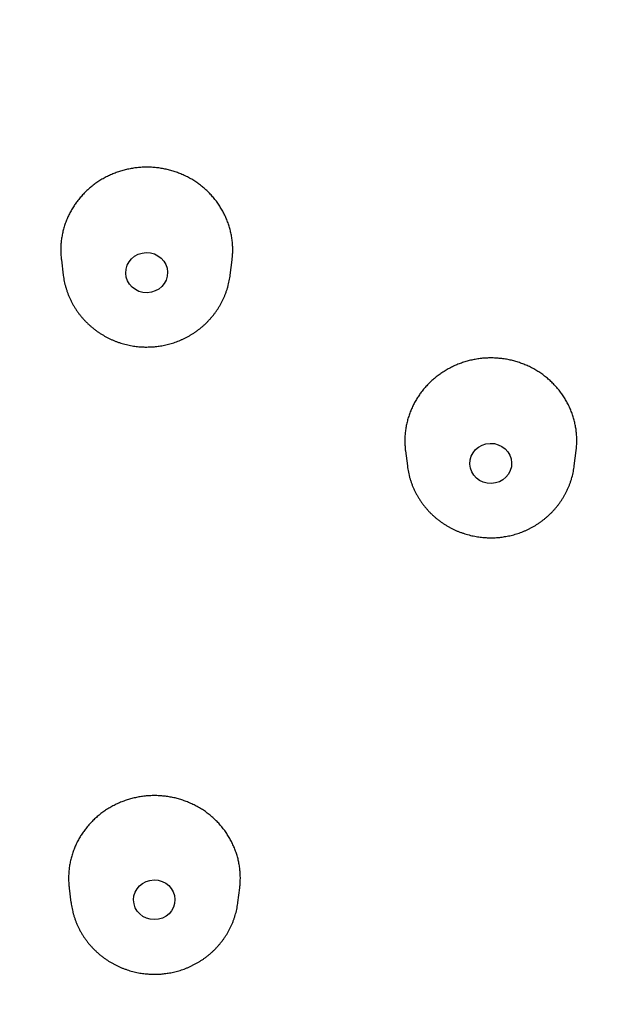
# Model space of a CAD drawing. Header units: millimetres. Extents: x 8 to 486, y 12 to 546.
# Tile 103 of 121: x 280 to 291, y 510 to 529. Entities that reach past the tile are written whole.
import ezdxf

# ---------------------------------------------------------------- set-up
doc = ezdxf.new("R2010")
doc.units = ezdxf.units.MM

msp = doc.modelspace()

# ---------------------------------------------------------------- linework, layer by layer
at = {"color": 7, "linetype": 'Continuous', "lineweight": 30}
for p, q in [((280.816, 524.389), (280.852, 524.097)), ((284.063, 524.097), (284.1, 524.392)), ((287.434, 520.721), (287.47, 520.431)), ((290.681, 520.431), (290.718, 520.727)), ((280.967, 512.316), (281.001, 512.04)), ((284.212, 512.04), (284.247, 512.317)), ((281.001, 512.043), (281.001, 512.04))]:
    msp.add_line(p, q, dxfattribs=at)
for centre, major_axis, ratio in [((282.457, 524.145), (0.402, 0.009), 0.961329), ((289.074, 520.478), (0.402, 0.012), 0.960381), ((282.603, 512.09), (0.398, 0.004), 0.960016)]:
    msp.add_ellipse(centre, major_axis=major_axis, ratio=ratio, dxfattribs=at)
for points, knots in [([(314.176, 501.281), (314.176, 501.287), (314.177, 501.302), (314.177, 501.326), (314.178, 501.352), (314.178, 501.374), (314.179, 501.394), (314.179, 501.412), (314.18, 501.435), (314.18, 501.464), (314.181, 501.499), (314.182, 501.554), (314.183, 501.625), (314.184, 501.713), (314.186, 501.803), (314.187, 501.901), (314.187, 502.008), (314.188, 502.124), (314.188, 502.242), (314.188, 502.364), (314.188, 502.49), (314.187, 502.62), (314.186, 502.757), (314.184, 502.901), (314.182, 503.052), (314.178, 503.211), (314.175, 503.378), (314.17, 503.548), (314.164, 503.722), (314.158, 503.899), (314.15, 504.083), (314.142, 504.274), (314.134, 504.433), (314.127, 504.557), (314.123, 504.641), (314.118, 504.72), (314.114, 504.792), (314.11, 504.858), (314.106, 504.917), (314.103, 504.97), (314.1, 505.014), (314.098, 505.05), (314.096, 505.078), (314.094, 505.102), (314.093, 505.122), (314.092, 505.139), (314.091, 505.151), (314.09, 505.161), (314.089, 505.171), (314.088, 505.185), (314.087, 505.205), (314.085, 505.229), (314.083, 505.256), (314.081, 505.294), (314.077, 505.346), (314.072, 505.41), (314.067, 505.476), (314.062, 505.545), (314.056, 505.618), (314.046, 505.744), (314.031, 505.919), (314.011, 506.14), (313.994, 506.325), (313.979, 506.476), (313.967, 506.597), (313.954, 506.72), (313.939, 506.851), (313.924, 506.991), (313.907, 507.141), (313.888, 507.298), (313.868, 507.462), (313.846, 507.632), (313.827, 507.779), (313.811, 507.902), (313.797, 508), (313.784, 508.097), (313.771, 508.191), (313.758, 508.278), (313.746, 508.358), (313.736, 508.431), (313.726, 508.498), (313.717, 508.558), (313.708, 508.612), (313.701, 508.659), (313.695, 508.7), (313.69, 508.733), (313.686, 508.758), (313.683, 508.775), (313.681, 508.79), (313.678, 508.806), (313.675, 508.828), (313.67, 508.857), (313.664, 508.895), (313.657, 508.942), (313.647, 508.998), (313.637, 509.062), (313.626, 509.13), (313.606, 509.248), (313.58, 509.404), (313.546, 509.596), (313.512, 509.783), (313.478, 509.972), (313.442, 510.162), (313.406, 510.344), (313.372, 510.517), (313.339, 510.681), (313.307, 510.837), (313.276, 510.983), (313.246, 511.121), (313.218, 511.252), (313.19, 511.376), (313.164, 511.493), (313.139, 511.604), (313.116, 511.707), (313.093, 511.803), (313.072, 511.892), (313.053, 511.974), (313.035, 512.049), (313.018, 512.118), (313.004, 512.179), (312.99, 512.233), (312.979, 512.281), (312.97, 512.316), (312.964, 512.342), (312.959, 512.36), (312.954, 512.38), (312.949, 512.402), (312.942, 512.429), (312.934, 512.462), (312.924, 512.501), (312.913, 512.545), (312.893, 512.622), (312.865, 512.732), (312.828, 512.876), (312.788, 513.027), (312.746, 513.185), (312.702, 513.349), (312.657, 513.511), (312.612, 513.671), (312.567, 513.829), (312.519, 513.994), (312.469, 514.165), (312.416, 514.343), (312.361, 514.527), (312.31, 514.692), (312.265, 514.837), (312.226, 514.96), (312.186, 515.083), (312.148, 515.204), (312.11, 515.318), (312.075, 515.425), (312.042, 515.525), (312.011, 515.618), (311.986, 515.691), (311.967, 515.747), (311.954, 515.786), (311.943, 515.82), (311.933, 515.849), (311.925, 515.872), (311.918, 515.891), (311.912, 515.91), (311.904, 515.934), (311.893, 515.967), (311.879, 516.005), (311.863, 516.052), (311.844, 516.105), (311.824, 516.165), (311.802, 516.227), (311.779, 516.291), (311.756, 516.355), (311.733, 516.42), (311.693, 516.532), (311.635, 516.693), (311.557, 516.905), (311.476, 517.121), (311.392, 517.341), (311.304, 517.567), (311.214, 517.797), (311.119, 518.032), (311.025, 518.262), (310.932, 518.487), (310.859, 518.661), (310.804, 518.791), (310.768, 518.875), (310.733, 518.956), (310.698, 519.036), (310.664, 519.113), (310.632, 519.188), (310.602, 519.256), (310.575, 519.316), (310.551, 519.37), (310.531, 519.416), (310.515, 519.451), (310.504, 519.475), (310.497, 519.491), (310.492, 519.503), (310.487, 519.515), (310.479, 519.531), (310.468, 519.556), (310.453, 519.59), (310.434, 519.632), (310.412, 519.681), (310.386, 519.737), (310.357, 519.801), (310.325, 519.87), (310.292, 519.942), (310.259, 520.013), (310.208, 520.123), (310.138, 520.27), (310.054, 520.447), (309.974, 520.613), (309.899, 520.767), (309.826, 520.916), (309.754, 521.061), (309.66, 521.25), (309.541, 521.484), (309.413, 521.731), (309.3, 521.946), (309.204, 522.127), (309.106, 522.309), (309.007, 522.492), (308.904, 522.678), (308.798, 522.87), (308.689, 523.063), (308.579, 523.256), (308.468, 523.449), (308.352, 523.648), (308.231, 523.852), (308.106, 524.061), (307.977, 524.274), (307.845, 524.489), (307.709, 524.707), (307.568, 524.93), (307.447, 525.119), (307.348, 525.273), (307.273, 525.388), (307.201, 525.498), (307.132, 525.603), (307.065, 525.703), (306.997, 525.805), (306.929, 525.906), (306.86, 526.008), (306.796, 526.102), (306.736, 526.19), (306.681, 526.271), (306.63, 526.344), (306.584, 526.411), (306.542, 526.471), (306.507, 526.521), (306.479, 526.561), (306.457, 526.592), (306.438, 526.619), (306.422, 526.642), (306.408, 526.662), (306.393, 526.683), (306.375, 526.709), (306.352, 526.741), (306.325, 526.779), (306.295, 526.821), (306.261, 526.869), (306.222, 526.924), (306.177, 526.987), (306.126, 527.058), (306.07, 527.135), (306.009, 527.218), (305.944, 527.307), (305.874, 527.402), (305.799, 527.503), (305.721, 527.609), (305.639, 527.718), (305.554, 527.831), (305.465, 527.948), (305.372, 528.069), (305.278, 528.191), (305.143, 528.366), (304.968, 528.589), (304.76, 528.849), (304.564, 529.092), (304.378, 529.318), (304.195, 529.538), (304.014, 529.752), (303.836, 529.961), (303.659, 530.164), (303.487, 530.361), (303.319, 530.551), (303.154, 530.734), (302.994, 530.911), (302.838, 531.081), (302.686, 531.245), (302.538, 531.403), (302.394, 531.556), (302.251, 531.706), (302.063, 531.901), (301.831, 532.139), (301.58, 532.392), (301.357, 532.613), (301.161, 532.804), (300.966, 532.993), (300.773, 533.177), (300.625, 533.317), (300.525, 533.411), (300.473, 533.46), (300.426, 533.503), (300.384, 533.542), (300.348, 533.576), (300.316, 533.605), (300.29, 533.629), (300.269, 533.648), (300.252, 533.663), (300.236, 533.678), (300.218, 533.695), (300.196, 533.715), (300.172, 533.737), (300.139, 533.768), (300.094, 533.809), (300.036, 533.861), (299.973, 533.918), (299.906, 533.979), (299.835, 534.043), (299.761, 534.109), (299.686, 534.176), (299.609, 534.243), (299.532, 534.312), (299.414, 534.415), (299.254, 534.554), (299.05, 534.73), (298.838, 534.91), (298.619, 535.094), (298.393, 535.281), (298.192, 535.445), (298.019, 535.584), (297.876, 535.7), (297.729, 535.816), (297.58, 535.933), (297.427, 536.053), (297.268, 536.176), (297.102, 536.303), (296.929, 536.434), (296.749, 536.569), (296.562, 536.708), (296.367, 536.851), (296.166, 536.997), (295.957, 537.147), (295.74, 537.301), (295.517, 537.458), (295.281, 537.62), (295.034, 537.788), (294.775, 537.962), (294.507, 538.14), (294.23, 538.32), (293.945, 538.502), (293.689, 538.664), (293.465, 538.803), (293.275, 538.92), (293.081, 539.037), (292.883, 539.156), (292.682, 539.275), (292.479, 539.395), (292.281, 539.509), (292.094, 539.616), (291.92, 539.715), (291.753, 539.809), (291.594, 539.897), (291.442, 539.981), (291.299, 540.059), (291.165, 540.132), (291.04, 540.199), (290.921, 540.262), (290.81, 540.321), (290.707, 540.376), (290.611, 540.426), (290.53, 540.468), (290.464, 540.502), (290.41, 540.53), (290.361, 540.556), (290.316, 540.578), (290.281, 540.597), (290.252, 540.611), (290.231, 540.622), (290.213, 540.631), (290.2, 540.638), (290.19, 540.643), (290.182, 540.647), (290.171, 540.653), (290.155, 540.661), (290.133, 540.672), (290.102, 540.687), (290.062, 540.708), (290.012, 540.733), (289.952, 540.763), (289.885, 540.797), (289.808, 540.835), (289.723, 540.877), (289.634, 540.921), (289.542, 540.966), (289.447, 541.013), (289.345, 541.062), (289.237, 541.114), (289.122, 541.169), (289.003, 541.226), (288.88, 541.284), (288.754, 541.343), (288.621, 541.404), (288.482, 541.468), (288.328, 541.539), (288.157, 541.616), (287.968, 541.7), (287.771, 541.787), (287.565, 541.876), (287.351, 541.968), (287.132, 542.061), (286.909, 542.154), (286.682, 542.247), (286.447, 542.342), (286.204, 542.438), (285.953, 542.537), (285.694, 542.636), (285.427, 542.737), (285.151, 542.839), (284.868, 542.942), (284.577, 543.045), (284.281, 543.148), (284.045, 543.229), (283.907, 543.274), (283.871, 543.286)], [0, 0, 0, 0, 0.000303, 0.000845, 0.001319, 0.001726, 0.002066, 0.002367, 0.002767, 0.003292, 0.003943, 0.00472, 0.006281, 0.007884, 0.009528, 0.011211, 0.013268, 0.015382, 0.017552, 0.01978, 0.022064, 0.024426, 0.026921, 0.029553, 0.032321, 0.035225, 0.038265, 0.041441, 0.044561, 0.047801, 0.051163, 0.054646, 0.058249, 0.059888, 0.061444, 0.062883, 0.064205, 0.06541, 0.066498, 0.067468, 0.068322, 0.06891, 0.069426, 0.069869, 0.070241, 0.07054, 0.070766, 0.07092, 0.07107, 0.071322, 0.071691, 0.072154, 0.072648, 0.07317, 0.074277, 0.075492, 0.076667, 0.077929, 0.079277, 0.080683, 0.084862, 0.088903, 0.092805, 0.095041, 0.097229, 0.099464, 0.101804, 0.104446, 0.107211, 0.110096, 0.113102, 0.11623, 0.119479, 0.121244, 0.123042, 0.124869, 0.126616, 0.128236, 0.129706, 0.131053, 0.13228, 0.133384, 0.134384, 0.135258, 0.136006, 0.136628, 0.137124, 0.137356, 0.137614, 0.137908, 0.138276, 0.138811, 0.139519, 0.140397, 0.141425, 0.142618, 0.14392, 0.14521, 0.149172, 0.15259, 0.155894, 0.159575, 0.163105, 0.166483, 0.169709, 0.172784, 0.175656, 0.178381, 0.18096, 0.183393, 0.185724, 0.187913, 0.189971, 0.191899, 0.193697, 0.195365, 0.196903, 0.198318, 0.199603, 0.200755, 0.201776, 0.202666, 0.203424, 0.203771, 0.204102, 0.204465, 0.20487, 0.20538, 0.205992, 0.206715, 0.207547, 0.208469, 0.211062, 0.213781, 0.216626, 0.219596, 0.222692, 0.225914, 0.228785, 0.231782, 0.234907, 0.238158, 0.241537, 0.245042, 0.248675, 0.250976, 0.253325, 0.255721, 0.258055, 0.260259, 0.262295, 0.264205, 0.265989, 0.267646, 0.268455, 0.269212, 0.269869, 0.270424, 0.270876, 0.271226, 0.271507, 0.271992, 0.27261, 0.27336, 0.274243, 0.275281, 0.276454, 0.277675, 0.278906, 0.280147, 0.281398, 0.282659, 0.286662, 0.290761, 0.294956, 0.29925, 0.303647, 0.30815, 0.312756, 0.317468, 0.321701, 0.326015, 0.327732, 0.329429, 0.331028, 0.332524, 0.334153, 0.33564, 0.336984, 0.338184, 0.339242, 0.340156, 0.340928, 0.34133, 0.341644, 0.341858, 0.342051, 0.342337, 0.342853, 0.343531, 0.344371, 0.345343, 0.346468, 0.347747, 0.349168, 0.350611, 0.352037, 0.353447, 0.357237, 0.360901, 0.364122, 0.367238, 0.370251, 0.373163, 0.376051, 0.381742, 0.387457, 0.39118, 0.394914, 0.398658, 0.402412, 0.406241, 0.410219, 0.414347, 0.418262, 0.422303, 0.426469, 0.430762, 0.43518, 0.439724, 0.444251, 0.448896, 0.453659, 0.458541, 0.461112, 0.463589, 0.465965, 0.46824, 0.470415, 0.472489, 0.474846, 0.477057, 0.479124, 0.481045, 0.482822, 0.484426, 0.48589, 0.487215, 0.4884, 0.489174, 0.489872, 0.490471, 0.490962, 0.491359, 0.491813, 0.492367, 0.49309, 0.493923, 0.494869, 0.495927, 0.497096, 0.498533, 0.500109, 0.501825, 0.50368, 0.505674, 0.507808, 0.51008, 0.512492, 0.514914, 0.517461, 0.520133, 0.52292, 0.525706, 0.528463, 0.534842, 0.541056, 0.546465, 0.551742, 0.556887, 0.5619, 0.56688, 0.571723, 0.576428, 0.580997, 0.585428, 0.589721, 0.593878, 0.597889, 0.601763, 0.60552, 0.60924, 0.612931, 0.620096, 0.627149, 0.632117, 0.637029, 0.641883, 0.646679, 0.651418, 0.652818, 0.654092, 0.655239, 0.656261, 0.657156, 0.657913, 0.658547, 0.65906, 0.659451, 0.659779, 0.66024, 0.660789, 0.661368, 0.661975, 0.663251, 0.664638, 0.666159, 0.667794, 0.669535, 0.671313, 0.673115, 0.67494, 0.676788, 0.67866, 0.683352, 0.688184, 0.693157, 0.698269, 0.703522, 0.708915, 0.712159, 0.715452, 0.718793, 0.722183, 0.725638, 0.729229, 0.732962, 0.736838, 0.740857, 0.745018, 0.749322, 0.753769, 0.758359, 0.763091, 0.767966, 0.772984, 0.778394, 0.783961, 0.789684, 0.795564, 0.801601, 0.807794, 0.811711, 0.815689, 0.819727, 0.823825, 0.827983, 0.832202, 0.836429, 0.840149, 0.843709, 0.847109, 0.850347, 0.853425, 0.856342, 0.859028, 0.861562, 0.863944, 0.866173, 0.868249, 0.870173, 0.871944, 0.873093, 0.874168, 0.875163, 0.876051, 0.876826, 0.877311, 0.877738, 0.878107, 0.878388, 0.878531, 0.878663, 0.878869, 0.879203, 0.87964, 0.880178, 0.881019, 0.882029, 0.883206, 0.884552, 0.886066, 0.887748, 0.889598, 0.891347, 0.893224, 0.895228, 0.897359, 0.899619, 0.902006, 0.904373, 0.906854, 0.909448, 0.912156, 0.914977, 0.918476, 0.922135, 0.925954, 0.929933, 0.934073, 0.938372, 0.942573, 0.946916, 0.951401, 0.956029, 0.9608, 0.965713, 0.970768, 0.975966, 0.981306, 0.986788, 0.992311, 0.997973, 1, 1, 1, 1]), ([(286.672, 456.468), (286.715, 456.485), (286.852, 456.541), (287.084, 456.639), (287.369, 456.76), (287.652, 456.883), (287.935, 457.008), (288.217, 457.135), (288.498, 457.264), (288.778, 457.395), (289.058, 457.528), (289.336, 457.662), (289.614, 457.799), (289.89, 457.937), (290.166, 458.077), (290.441, 458.22), (290.715, 458.364), (290.987, 458.509), (291.259, 458.657), (291.53, 458.807), (291.799, 458.958), (292.068, 459.111), (292.336, 459.266), (292.602, 459.423), (292.867, 459.582), (293.132, 459.742), (293.395, 459.904), (293.657, 460.068), (293.917, 460.234), (294.177, 460.401), (294.436, 460.571), (294.693, 460.742), (294.949, 460.914), (295.204, 461.089), (295.457, 461.265), (295.71, 461.443), (295.961, 461.623), (296.211, 461.804), (296.459, 461.987), (296.706, 462.172), (296.952, 462.358), (297.197, 462.546), (297.44, 462.736), (297.682, 462.928), (297.922, 463.121), (298.161, 463.315), (298.399, 463.511), (298.635, 463.709), (298.87, 463.909), (299.104, 464.11), (299.336, 464.313), (299.566, 464.517), (299.795, 464.723), (300.023, 464.93), (300.249, 465.139), (300.474, 465.349), (300.697, 465.561), (300.919, 465.775), (301.139, 465.99), (301.357, 466.206), (301.574, 466.424), (301.789, 466.643), (302.003, 466.864), (302.215, 467.086), (302.426, 467.31), (302.635, 467.535), (302.842, 467.762), (303.048, 467.99), (303.252, 468.219), (303.454, 468.45), (303.655, 468.682), (303.854, 468.916), (304.051, 469.151), (304.247, 469.387), (304.441, 469.624), (304.633, 469.863), (304.823, 470.103), (305.012, 470.345), (305.199, 470.588), (305.384, 470.832), (305.568, 471.077), (305.749, 471.323), (305.929, 471.571), (306.107, 471.82), (306.284, 472.07), (306.458, 472.322), (306.631, 472.574), (306.801, 472.828), (306.97, 473.083), (307.137, 473.339), (307.303, 473.596), (307.466, 473.854), (307.627, 474.114), (307.787, 474.374), (307.945, 474.636), (308.101, 474.898), (308.254, 475.162), (308.406, 475.427), (308.556, 475.693), (308.705, 475.959), (308.851, 476.227), (308.995, 476.496), (309.137, 476.766), (309.277, 477.037), (309.416, 477.308), (309.552, 477.581), (309.686, 477.855), (309.819, 478.129), (309.949, 478.405), (310.077, 478.681), (310.204, 478.958), (310.328, 479.236), (310.45, 479.515), (310.57, 479.795), (310.689, 480.075), (310.805, 480.357), (310.919, 480.639), (311.031, 480.922), (311.141, 481.206), (311.249, 481.49), (311.355, 481.775), (311.458, 482.061), (311.56, 482.348), (311.66, 482.635), (311.757, 482.923), (311.852, 483.212), (311.946, 483.501), (312.037, 483.791), (312.126, 484.082), (312.213, 484.373), (312.297, 484.665), (312.38, 484.957), (312.46, 485.25), (312.539, 485.543), (312.615, 485.837), (312.689, 486.132), (312.761, 486.427), (312.831, 486.723), (312.898, 487.019), (312.964, 487.315), (313.027, 487.612), (313.088, 487.909), (313.147, 488.207), (313.204, 488.505), (313.258, 488.804), (313.31, 489.103), (313.361, 489.402), (313.409, 489.702), (313.454, 490.002), (313.498, 490.303), (313.539, 490.603), (313.578, 490.904), (313.615, 491.205), (313.65, 491.507), (313.683, 491.809), (313.713, 492.111), (313.741, 492.413), (313.767, 492.715), (313.791, 493.018), (313.812, 493.32), (313.832, 493.623), (313.849, 493.926), (313.863, 494.23), (313.876, 494.533), (313.886, 494.836), (313.895, 495.14), (313.9, 495.443), (313.904, 495.747), (313.906, 496.05), (313.905, 496.354), (313.902, 496.658), (313.897, 496.961), (313.889, 497.265), (313.88, 497.568), (313.868, 497.872), (313.854, 498.175), (313.837, 498.478), (313.819, 498.782), (313.798, 499.085), (313.775, 499.388), (313.75, 499.691), (313.722, 499.993), (313.692, 500.296), (313.66, 500.598), (313.626, 500.9), (313.59, 501.202), (313.551, 501.504), (313.511, 501.805), (313.468, 502.106), (313.422, 502.407), (313.375, 502.708), (313.325, 503.008), (313.273, 503.308), (313.219, 503.607), (313.163, 503.907), (313.105, 504.206), (313.044, 504.504), (312.981, 504.802), (312.916, 505.1), (312.849, 505.397), (312.779, 505.694), (312.708, 505.99), (312.634, 506.286), (312.558, 506.581), (312.48, 506.876), (312.4, 507.17), (312.317, 507.464), (312.232, 507.757), (312.146, 508.05), (312.057, 508.342), (311.966, 508.634), (311.872, 508.925), (311.777, 509.215), (311.679, 509.505), (311.58, 509.794), (311.478, 510.082), (311.374, 510.37), (311.268, 510.657), (311.16, 510.943), (311.05, 511.228), (310.937, 511.513), (310.823, 511.797), (310.706, 512.08), (310.587, 512.363), (310.467, 512.645), (310.344, 512.926), (310.219, 513.206), (310.092, 513.485), (309.963, 513.763), (309.832, 514.041), (309.699, 514.317), (309.564, 514.593), (309.426, 514.868), (309.287, 515.142), (309.146, 515.415), (309.003, 515.687), (308.857, 515.958), (308.71, 516.228), (308.561, 516.497), (308.409, 516.765), (308.256, 517.033), (308.101, 517.299), (307.944, 517.564), (307.785, 517.828), (307.623, 518.091), (307.46, 518.352), (307.295, 518.613), (307.128, 518.873), (306.96, 519.131), (306.789, 519.389), (306.616, 519.645), (306.442, 519.9), (306.265, 520.154), (306.087, 520.407), (305.907, 520.658), (305.724, 520.908), (305.541, 521.157), (305.355, 521.405), (305.167, 521.652), (304.978, 521.897), (304.786, 522.141), (304.593, 522.384), (304.398, 522.625), (304.202, 522.866), (304.003, 523.104), (303.803, 523.342), (303.601, 523.578), (303.397, 523.813), (303.192, 524.046), (302.984, 524.278), (302.775, 524.509), (302.565, 524.738), (302.352, 524.966), (302.138, 525.192), (301.923, 525.417), (301.705, 525.641), (301.486, 525.863), (301.265, 526.083), (301.043, 526.302), (300.819, 526.52), (300.593, 526.736), (300.366, 526.95), (300.137, 527.163), (299.906, 527.375), (299.674, 527.584), (299.44, 527.793), (299.205, 528), (298.968, 528.205), (298.73, 528.408), (298.49, 528.61), (298.249, 528.811), (298.006, 529.009), (297.762, 529.206), (297.516, 529.402), (297.269, 529.595), (297.02, 529.788), (296.77, 529.978), (296.518, 530.167), (296.265, 530.354), (296.01, 530.539), (295.755, 530.723), (295.497, 530.905), (295.239, 531.085), (294.979, 531.263), (294.717, 531.44), (294.454, 531.615), (294.19, 531.788), (293.925, 531.959), (293.658, 532.128), (293.39, 532.296), (293.121, 532.462), (292.851, 532.626), (292.579, 532.788), (292.306, 532.949), (292.031, 533.108), (291.756, 533.264), (291.479, 533.419), (291.201, 533.572), (290.922, 533.723), (290.642, 533.873), (290.36, 534.02), (290.078, 534.165), (289.794, 534.309), (289.509, 534.451), (289.223, 534.59), (288.936, 534.728), (288.648, 534.864), (288.359, 534.998), (288.068, 535.13), (287.777, 535.26), (287.485, 535.388), (287.191, 535.514), (286.897, 535.638), (286.601, 535.76), (286.305, 535.88), (286.007, 535.998), (285.709, 536.114), (285.409, 536.228), (285.109, 536.34), (284.808, 536.45), (284.505, 536.558), (284.202, 536.664), (283.898, 536.768), (283.593, 536.87), (283.287, 536.969), (282.98, 537.067), (282.673, 537.163), (282.364, 537.256), (282.055, 537.348), (281.744, 537.437), (281.433, 537.524), (281.121, 537.609), (280.808, 537.692), (280.494, 537.773), (280.18, 537.852), (279.864, 537.929), (279.548, 538.003), (279.231, 538.076), (278.913, 538.146), (278.594, 538.214), (278.274, 538.28), (277.953, 538.344), (277.632, 538.406), (277.309, 538.465), (276.986, 538.522), (276.661, 538.577), (276.336, 538.63), (276.009, 538.681), (275.682, 538.73), (275.364, 538.774), (275.057, 538.815), (274.761, 538.853), (274.465, 538.889), (274.168, 538.923), (273.872, 538.955), (273.575, 538.985), (273.278, 539.013), (272.981, 539.04), (272.684, 539.064), (272.388, 539.087), (272.091, 539.107), (271.795, 539.126), (271.499, 539.143), (271.204, 539.157), (270.911, 539.17), (270.619, 539.181), (270.331, 539.19), (270.051, 539.198), (269.791, 539.203), (269.567, 539.206), (269.362, 539.208), (269.178, 539.209), (269.054, 539.209), (269, 539.209)], [0, 0, 0, 0, 0.001118, 0.00365, 0.006182, 0.008716, 0.011249, 0.013784, 0.016319, 0.018855, 0.021391, 0.023928, 0.026465, 0.029003, 0.031542, 0.034081, 0.036621, 0.039161, 0.041702, 0.044243, 0.046785, 0.049327, 0.051869, 0.054412, 0.056956, 0.059499, 0.062044, 0.064588, 0.067133, 0.069679, 0.072225, 0.074771, 0.077317, 0.079864, 0.082412, 0.084959, 0.087507, 0.090055, 0.092604, 0.095153, 0.097702, 0.100252, 0.102802, 0.105352, 0.107902, 0.110453, 0.113004, 0.115555, 0.118107, 0.120659, 0.123211, 0.125763, 0.128316, 0.130869, 0.133422, 0.135975, 0.138529, 0.141083, 0.143637, 0.146191, 0.148746, 0.1513, 0.153855, 0.156411, 0.158966, 0.161522, 0.164078, 0.166634, 0.16919, 0.171747, 0.174304, 0.176861, 0.179418, 0.181975, 0.184533, 0.18709, 0.189648, 0.192207, 0.194765, 0.197323, 0.199882, 0.202441, 0.205, 0.20756, 0.210119, 0.212679, 0.215238, 0.217798, 0.220359, 0.222919, 0.22548, 0.22804, 0.230601, 0.233162, 0.235724, 0.238285, 0.240847, 0.243408, 0.24597, 0.248532, 0.251094, 0.253657, 0.256219, 0.258782, 0.261345, 0.263908, 0.266471, 0.269035, 0.271598, 0.274162, 0.276726, 0.27929, 0.281854, 0.284418, 0.286983, 0.289547, 0.292112, 0.294677, 0.297242, 0.299807, 0.302373, 0.304938, 0.307504, 0.31007, 0.312636, 0.315202, 0.317768, 0.320335, 0.322902, 0.325468, 0.328035, 0.330602, 0.333169, 0.335737, 0.338304, 0.340872, 0.34344, 0.346008, 0.348576, 0.351144, 0.353713, 0.356281, 0.35885, 0.361419, 0.363988, 0.366557, 0.369126, 0.371695, 0.374265, 0.376835, 0.379405, 0.381975, 0.384545, 0.387115, 0.389686, 0.392256, 0.394827, 0.397398, 0.399969, 0.40254, 0.405112, 0.407683, 0.410255, 0.412826, 0.415398, 0.41797, 0.420543, 0.423115, 0.425688, 0.42826, 0.430833, 0.433406, 0.435979, 0.438553, 0.441126, 0.4437, 0.446273, 0.448847, 0.451421, 0.453995, 0.45657, 0.459144, 0.461719, 0.464294, 0.466869, 0.469444, 0.472019, 0.474594, 0.47717, 0.479746, 0.482322, 0.484898, 0.487474, 0.49005, 0.492627, 0.495203, 0.49778, 0.500357, 0.502934, 0.505511, 0.508089, 0.510667, 0.513244, 0.515822, 0.5184, 0.520978, 0.523557, 0.526135, 0.528714, 0.531293, 0.533872, 0.536451, 0.539031, 0.54161, 0.54419, 0.54677, 0.54935, 0.55193, 0.55451, 0.557091, 0.559672, 0.562252, 0.564833, 0.567415, 0.569996, 0.572578, 0.575159, 0.577741, 0.580323, 0.582906, 0.585488, 0.588071, 0.590653, 0.593236, 0.595819, 0.598403, 0.600986, 0.60357, 0.606154, 0.608738, 0.611322, 0.613907, 0.616491, 0.619076, 0.621661, 0.624246, 0.626832, 0.629417, 0.632003, 0.634589, 0.637175, 0.639762, 0.642348, 0.644935, 0.647522, 0.650109, 0.652697, 0.655284, 0.657872, 0.66046, 0.663048, 0.665637, 0.668225, 0.670814, 0.673403, 0.675993, 0.678582, 0.681172, 0.683762, 0.686353, 0.688943, 0.691534, 0.694125, 0.696716, 0.699308, 0.701899, 0.704491, 0.707084, 0.709676, 0.712269, 0.714862, 0.717455, 0.720049, 0.722643, 0.725237, 0.727831, 0.730426, 0.733021, 0.735616, 0.738212, 0.740808, 0.743404, 0.746001, 0.748598, 0.751195, 0.753793, 0.75639, 0.758989, 0.761587, 0.764186, 0.766785, 0.769385, 0.771985, 0.774586, 0.777186, 0.779788, 0.782389, 0.784991, 0.787594, 0.790197, 0.7928, 0.795404, 0.798008, 0.800613, 0.803218, 0.805824, 0.80843, 0.811037, 0.813644, 0.816252, 0.818861, 0.82147, 0.824079, 0.826689, 0.8293, 0.831912, 0.834524, 0.837137, 0.83975, 0.842365, 0.84498, 0.847596, 0.850212, 0.85283, 0.855448, 0.858067, 0.860687, 0.863309, 0.865931, 0.868554, 0.871178, 0.873803, 0.87643, 0.879058, 0.881687, 0.884317, 0.886949, 0.889582, 0.892217, 0.894853, 0.897491, 0.900131, 0.902773, 0.905416, 0.908062, 0.91071, 0.91336, 0.916013, 0.918669, 0.921327, 0.923989, 0.926654, 0.929322, 0.931994, 0.93467, 0.937351, 0.940037, 0.942728, 0.945425, 0.948129, 0.950561, 0.952992, 0.955422, 0.957852, 0.960282, 0.96271, 0.965137, 0.967562, 0.969987, 0.972408, 0.974828, 0.977243, 0.979654, 0.982059, 0.984453, 0.986832, 0.989185, 0.991487, 0.993668, 0.995523, 0.996979, 0.998673, 1, 1, 1, 1]), ([(284.1, 524.392), (284.102, 524.416), (284.109, 524.468), (284.112, 524.551), (284.112, 524.641), (284.106, 524.732), (284.094, 524.821), (284.078, 524.909), (284.056, 524.995), (284.03, 525.08), (283.998, 525.165), (283.961, 525.248), (283.92, 525.329), (283.874, 525.407), (283.825, 525.481), (283.77, 525.553), (283.711, 525.623), (283.648, 525.69), (283.581, 525.752), (283.511, 525.811), (283.439, 525.865), (283.363, 525.916), (283.283, 525.963), (283.2, 526.006), (283.115, 526.044), (283.029, 526.077), (282.942, 526.105), (282.853, 526.128), (282.762, 526.147), (282.668, 526.161), (282.575, 526.17), (282.483, 526.174), (282.391, 526.172), (282.299, 526.166), (282.206, 526.155), (282.113, 526.138), (282.023, 526.117), (281.934, 526.091), (281.848, 526.061), (281.763, 526.025), (281.679, 525.985), (281.597, 525.94), (281.519, 525.891), (281.444, 525.838), (281.373, 525.782), (281.305, 525.722), (281.24, 525.657), (281.178, 525.589), (281.122, 525.518), (281.071, 525.447), (281.024, 525.374), (280.981, 525.297), (280.942, 525.218), (280.907, 525.135), (280.877, 525.05), (280.852, 524.962), (280.832, 524.874), (280.817, 524.786), (280.808, 524.698), (280.803, 524.609), (280.805, 524.519), (280.809, 524.446), (280.815, 524.402), (280.817, 524.389)], [0, 0, 0, 0, 0.013096, 0.029484, 0.046347, 0.063225, 0.080088, 0.096475, 0.112875, 0.129262, 0.146125, 0.163002, 0.179865, 0.196252, 0.21265, 0.229036, 0.245899, 0.262774, 0.279637, 0.296021, 0.312419, 0.328804, 0.345665, 0.362539, 0.3794, 0.395784, 0.412181, 0.428565, 0.445425, 0.462298, 0.479158, 0.495542, 0.511939, 0.528323, 0.545182, 0.562056, 0.578916, 0.595301, 0.611698, 0.628083, 0.644944, 0.661818, 0.678679, 0.695065, 0.711464, 0.72785, 0.744712, 0.761588, 0.77845, 0.794099, 0.809793, 0.82618, 0.84258, 0.858967, 0.875831, 0.892708, 0.909571, 0.925958, 0.942358, 0.958746, 0.975609, 0.992486, 1, 1, 1, 1]), ([(280.853, 524.098), (280.853, 524.096), (280.855, 524.075), (280.861, 524.035), (280.872, 523.977), (280.885, 523.919), (280.901, 523.862), (280.918, 523.806), (280.938, 523.75), (280.96, 523.694), (280.984, 523.64), (281.01, 523.586), (281.038, 523.533), (281.069, 523.481), (281.101, 523.431), (281.136, 523.381), (281.173, 523.332), (281.211, 523.285), (281.252, 523.239), (281.294, 523.195), (281.339, 523.152), (281.385, 523.111), (281.433, 523.071), (281.481, 523.034), (281.528, 523.001), (281.575, 522.97), (281.624, 522.94), (281.673, 522.913), (281.723, 522.887), (281.774, 522.862), (281.826, 522.84), (281.878, 522.819), (281.931, 522.801), (281.985, 522.784), (282.039, 522.769), (282.094, 522.755), (282.148, 522.744), (282.202, 522.735), (282.255, 522.727), (282.305, 522.722), (282.348, 522.719), (282.387, 522.717), (282.422, 522.716), (282.447, 522.715), (282.458, 522.715)], [0, 0, 0, 0, 0.002159, 0.027767, 0.053418, 0.079115, 0.10486, 0.130653, 0.156497, 0.182394, 0.208347, 0.234357, 0.260426, 0.286559, 0.312756, 0.339022, 0.36536, 0.391774, 0.418267, 0.444846, 0.471515, 0.498281, 0.525153, 0.552139, 0.576418, 0.600701, 0.624983, 0.649263, 0.673538, 0.697805, 0.722058, 0.746291, 0.770496, 0.79466, 0.818764, 0.842777, 0.866644, 0.890261, 0.913393, 0.935385, 0.954315, 0.968857, 0.985562, 1, 1, 1, 1]), ([(282.458, 522.715), (282.478, 522.716), (282.507, 522.716), (282.55, 522.718), (282.587, 522.72), (282.631, 522.724), (282.676, 522.73), (282.724, 522.737), (282.773, 522.745), (282.824, 522.756), (282.874, 522.768), (282.926, 522.782), (282.977, 522.798), (283.028, 522.816), (283.079, 522.836), (283.13, 522.857), (283.18, 522.881), (283.23, 522.906), (283.279, 522.933), (283.328, 522.962), (283.375, 522.992), (283.421, 523.024), (283.467, 523.058), (283.511, 523.094), (283.554, 523.131), (283.596, 523.17), (283.636, 523.21), (283.675, 523.252), (283.713, 523.296), (283.749, 523.34), (283.783, 523.386), (283.816, 523.433), (283.847, 523.482), (283.876, 523.531), (283.903, 523.582), (283.929, 523.634), (283.952, 523.686), (283.974, 523.74), (283.994, 523.794), (284.011, 523.849), (284.027, 523.905), (284.04, 523.961), (284.051, 524.018), (284.059, 524.063), (284.062, 524.089), (284.063, 524.097)], [0, 0, 0, 0, 0.02658, 0.037322, 0.055165, 0.073702, 0.093601, 0.114384, 0.135861, 0.157879, 0.180329, 0.20313, 0.226221, 0.249556, 0.273096, 0.296813, 0.320683, 0.344686, 0.368807, 0.393032, 0.417349, 0.44175, 0.466226, 0.49077, 0.515375, 0.540037, 0.564752, 0.589515, 0.614323, 0.639172, 0.664062, 0.68899, 0.713953, 0.738951, 0.763982, 0.789045, 0.814141, 0.839268, 0.864426, 0.889616, 0.914837, 0.94009, 0.965376, 0.990694, 1, 1, 1, 1]), ([(290.717, 520.727), (290.72, 520.75), (290.726, 520.802), (290.73, 520.886), (290.729, 520.975), (290.723, 521.066), (290.712, 521.155), (290.695, 521.243), (290.674, 521.329), (290.648, 521.414), (290.616, 521.499), (290.579, 521.582), (290.537, 521.663), (290.492, 521.74), (290.442, 521.814), (290.388, 521.886), (290.329, 521.956), (290.265, 522.023), (290.198, 522.086), (290.129, 522.144), (290.056, 522.198), (289.98, 522.249), (289.901, 522.296), (289.818, 522.339), (289.733, 522.376), (289.647, 522.409), (289.56, 522.437), (289.471, 522.461), (289.379, 522.48), (289.286, 522.494), (289.193, 522.502), (289.101, 522.506), (289.009, 522.505), (288.917, 522.499), (288.824, 522.487), (288.731, 522.471), (288.64, 522.449), (288.552, 522.423), (288.465, 522.393), (288.38, 522.358), (288.297, 522.317), (288.215, 522.272), (288.136, 522.223), (288.062, 522.17), (287.991, 522.114), (287.923, 522.054), (287.857, 521.989), (287.795, 521.921), (287.739, 521.85), (287.688, 521.779), (287.642, 521.706), (287.599, 521.629), (287.56, 521.55), (287.525, 521.467), (287.495, 521.382), (287.469, 521.294), (287.45, 521.206), (287.435, 521.118), (287.426, 521.031), (287.421, 520.942), (287.422, 520.852), (287.427, 520.778), (287.432, 520.734), (287.434, 520.721)], [0, 0, 0, 0, 0.0130852, 0.0294728, 0.0463364, 0.0632137, 0.0800774, 0.0964643, 0.1128638, 0.1292507, 0.1461137, 0.1629904, 0.1798534, 0.1962391, 0.2126373, 0.229023, 0.2458846, 0.2627601, 0.2796217, 0.2960063, 0.3124035, 0.3287881, 0.3456487, 0.3625229, 0.3793835, 0.3957678, 0.4121647, 0.428549, 0.4454091, 0.462283, 0.4791432, 0.4955281, 0.5119256, 0.5283105, 0.5451712, 0.5620457, 0.5789064, 0.5952925, 0.6116912, 0.6280773, 0.6449393, 0.661815, 0.678677, 0.6950643, 0.7114642, 0.7278515, 0.7447147, 0.7615917, 0.7784549, 0.7941071, 0.8098034, 0.8261907, 0.8425906, 0.8589779, 0.8758412, 0.8927182, 0.9095815, 0.9259688, 0.9423687, 0.958756, 0.9756193, 0.9924964, 1, 1, 1, 1]), ([(287.47, 520.431), (287.47, 520.429), (287.472, 520.408), (287.479, 520.368), (287.49, 520.31), (287.503, 520.252), (287.518, 520.195), (287.536, 520.139), (287.555, 520.083), (287.577, 520.028), (287.601, 519.973), (287.627, 519.919), (287.656, 519.866), (287.686, 519.815), (287.719, 519.764), (287.754, 519.714), (287.79, 519.666), (287.829, 519.618), (287.869, 519.573), (287.912, 519.528), (287.956, 519.485), (288.002, 519.444), (288.05, 519.404), (288.098, 519.367), (288.146, 519.334), (288.193, 519.303), (288.241, 519.273), (288.29, 519.246), (288.34, 519.22), (288.391, 519.196), (288.443, 519.173), (288.496, 519.153), (288.549, 519.134), (288.603, 519.117), (288.657, 519.102), (288.711, 519.089), (288.766, 519.077), (288.82, 519.068), (288.873, 519.061), (288.922, 519.055), (288.965, 519.052), (289.004, 519.05), (289.04, 519.049), (289.064, 519.049), (289.075, 519.048)], [0, 0, 0, 0, 0.002159, 0.027767, 0.053418, 0.079115, 0.10486, 0.130653, 0.156497, 0.182394, 0.208347, 0.234357, 0.260426, 0.286559, 0.312756, 0.339022, 0.36536, 0.391774, 0.418267, 0.444846, 0.471515, 0.498281, 0.525153, 0.552139, 0.576418, 0.600701, 0.624983, 0.649263, 0.673538, 0.697805, 0.722058, 0.746291, 0.770496, 0.79466, 0.818764, 0.842777, 0.866644, 0.890261, 0.913393, 0.935385, 0.954315, 0.968857, 0.985562, 1, 1, 1, 1]), ([(289.075, 519.048), (289.096, 519.049), (289.125, 519.049), (289.168, 519.051), (289.204, 519.053), (289.248, 519.057), (289.294, 519.063), (289.342, 519.07), (289.391, 519.078), (289.441, 519.089), (289.492, 519.101), (289.543, 519.115), (289.594, 519.131), (289.646, 519.149), (289.697, 519.169), (289.748, 519.19), (289.798, 519.214), (289.848, 519.239), (289.897, 519.266), (289.945, 519.295), (289.992, 519.325), (290.039, 519.358), (290.084, 519.392), (290.129, 519.427), (290.172, 519.464), (290.214, 519.503), (290.254, 519.544), (290.293, 519.585), (290.33, 519.629), (290.366, 519.673), (290.401, 519.719), (290.433, 519.767), (290.464, 519.815), (290.494, 519.865), (290.521, 519.915), (290.546, 519.967), (290.57, 520.019), (290.592, 520.073), (290.611, 520.127), (290.629, 520.182), (290.644, 520.238), (290.658, 520.294), (290.669, 520.351), (290.676, 520.396), (290.679, 520.423), (290.68, 520.43)], [0, 0, 0, 0, 0.02658, 0.037322, 0.055165, 0.073702, 0.093601, 0.114384, 0.135861, 0.157879, 0.180329, 0.20313, 0.226221, 0.249556, 0.273096, 0.296813, 0.320683, 0.344686, 0.368807, 0.393032, 0.417349, 0.44175, 0.466226, 0.49077, 0.515375, 0.540037, 0.564752, 0.589515, 0.614323, 0.639172, 0.664062, 0.68899, 0.713953, 0.738951, 0.763982, 0.789045, 0.814141, 0.839268, 0.864426, 0.889616, 0.914837, 0.94009, 0.965376, 0.990694, 1, 1, 1, 1]), ([(284.246, 512.318), (284.249, 512.341), (284.255, 512.393), (284.259, 512.476), (284.258, 512.566), (284.252, 512.656), (284.241, 512.745), (284.224, 512.832), (284.203, 512.918), (284.176, 513.003), (284.145, 513.087), (284.108, 513.17), (284.066, 513.251), (284.021, 513.328), (283.971, 513.402), (283.917, 513.474), (283.858, 513.543), (283.794, 513.61), (283.728, 513.673), (283.658, 513.731), (283.586, 513.785), (283.51, 513.836), (283.43, 513.882), (283.347, 513.925), (283.263, 513.963), (283.177, 513.996), (283.09, 514.024), (283.001, 514.048), (282.91, 514.066), (282.816, 514.08), (282.724, 514.089), (282.631, 514.093), (282.54, 514.092), (282.447, 514.086), (282.355, 514.075), (282.262, 514.058), (282.171, 514.037), (282.083, 514.011), (281.997, 513.981), (281.912, 513.946), (281.828, 513.906), (281.746, 513.861), (281.668, 513.812), (281.594, 513.76), (281.523, 513.704), (281.455, 513.644), (281.39, 513.579), (281.328, 513.511), (281.272, 513.441), (281.221, 513.371), (281.191, 513.323), (281.176, 513.299)], [0, 0, 0, 0, 0.016166, 0.036406, 0.057232, 0.078076, 0.098903, 0.119142, 0.139397, 0.159636, 0.180462, 0.201306, 0.222133, 0.242372, 0.262626, 0.282864, 0.303691, 0.324534, 0.345361, 0.365599, 0.385853, 0.406091, 0.426917, 0.447761, 0.468587, 0.488825, 0.509079, 0.529317, 0.550143, 0.570986, 0.591812, 0.612051, 0.632305, 0.652543, 0.673369, 0.694213, 0.715039, 0.735278, 0.755532, 0.775771, 0.796597, 0.817441, 0.838267, 0.858506, 0.878761, 0.899, 0.919827, 0.94067, 0.961497, 0.980722, 1, 1, 1, 1]), ([(281.176, 513.299), (281.161, 513.273), (281.132, 513.222), (281.093, 513.142), (281.058, 513.06), (281.028, 512.975), (281.003, 512.888), (280.983, 512.8), (280.968, 512.713), (280.959, 512.625), (280.954, 512.536), (280.955, 512.447), (280.96, 512.373), (280.966, 512.33), (280.967, 512.317)], [0, 0, 0, 0, 0.086146, 0.172358, 0.258504, 0.347152, 0.435872, 0.52452, 0.610666, 0.696878, 0.783024, 0.871672, 0.960392, 1, 1, 1, 1]), ([(281.001, 512.043), (281.001, 512.04), (281.004, 512.019), (281.01, 511.978), (281.021, 511.92), (281.034, 511.862), (281.049, 511.805), (281.067, 511.749), (281.087, 511.693), (281.108, 511.637), (281.133, 511.583), (281.159, 511.529), (281.187, 511.476), (281.218, 511.424), (281.25, 511.374), (281.285, 511.324), (281.321, 511.275), (281.36, 511.228), (281.401, 511.182), (281.443, 511.138), (281.487, 511.095), (281.533, 511.054), (281.581, 511.014), (281.629, 510.977), (281.677, 510.944), (281.724, 510.913), (281.772, 510.883), (281.822, 510.856), (281.872, 510.83), (281.923, 510.805), (281.974, 510.783), (282.027, 510.762), (282.08, 510.744), (282.134, 510.727), (282.188, 510.712), (282.242, 510.698), (282.297, 510.687), (282.351, 510.678), (282.404, 510.67), (282.454, 510.665), (282.497, 510.662), (282.536, 510.66), (282.571, 510.659), (282.595, 510.658), (282.607, 510.658)], [0, 0, 0, 0, 0.00308, 0.028665, 0.054293, 0.079966, 0.105686, 0.131456, 0.157276, 0.18315, 0.209078, 0.235064, 0.26111, 0.287218, 0.313391, 0.339633, 0.365946, 0.392336, 0.418805, 0.445359, 0.472003, 0.498745, 0.525592, 0.552553, 0.576809, 0.60107, 0.62533, 0.649587, 0.67384, 0.698084, 0.722314, 0.746525, 0.770708, 0.79485, 0.818931, 0.842922, 0.866767, 0.890362, 0.913473, 0.935444, 0.954358, 0.968885, 0.985575, 1, 1, 1, 1]), ([(282.607, 510.658), (282.627, 510.659), (282.656, 510.659), (282.699, 510.661), (282.736, 510.663), (282.779, 510.667), (282.825, 510.673), (282.873, 510.68), (282.922, 510.688), (282.972, 510.699), (283.023, 510.711), (283.074, 510.725), (283.126, 510.741), (283.177, 510.759), (283.228, 510.779), (283.279, 510.8), (283.329, 510.824), (283.379, 510.849), (283.428, 510.876), (283.476, 510.905), (283.524, 510.935), (283.57, 510.967), (283.616, 511.001), (283.66, 511.037), (283.703, 511.074), (283.745, 511.113), (283.785, 511.154), (283.824, 511.195), (283.862, 511.239), (283.898, 511.283), (283.932, 511.329), (283.965, 511.376), (283.996, 511.425), (284.025, 511.474), (284.052, 511.525), (284.078, 511.577), (284.101, 511.629), (284.123, 511.683), (284.142, 511.737), (284.16, 511.792), (284.175, 511.848), (284.189, 511.904), (284.2, 511.961), (284.208, 512.007), (284.211, 512.034), (284.212, 512.041)], [0, 0, 0, 0, 0.02656, 0.037293, 0.055122, 0.073645, 0.093528, 0.114295, 0.135755, 0.157756, 0.180189, 0.202972, 0.226045, 0.249361, 0.272883, 0.296582, 0.320433, 0.344418, 0.36852, 0.392726, 0.417025, 0.441406, 0.465863, 0.490387, 0.514974, 0.539617, 0.564312, 0.589056, 0.613844, 0.638675, 0.663545, 0.688453, 0.713397, 0.738375, 0.763387, 0.788431, 0.813507, 0.838614, 0.863753, 0.888923, 0.914125, 0.939358, 0.964624, 0.989923, 1, 1, 1, 1])]:
    msp.add_open_spline(points, degree=3, knots=knots, dxfattribs=at)

doc.saveas('drawing.dxf')
